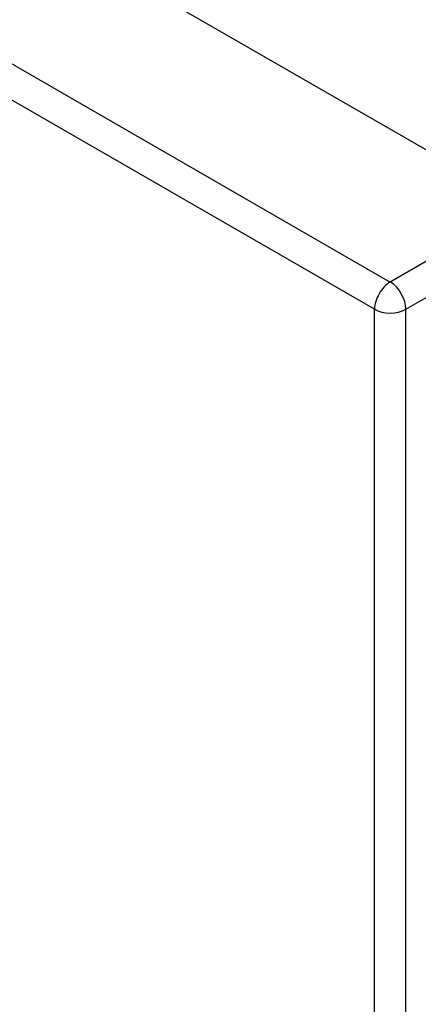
# Model space of a CAD drawing. Header units: inches. Extents: x 484 to 569.5, y 187.4 to 262.6.
# Tile 47 of 99: x 524.6 to 526.4, y 234.7 to 239.1. Entities that reach past the tile are written whole.
import ezdxf

# ---------------------------------------------------------------- set-up
doc = ezdxf.new("R2010")
doc.units = ezdxf.units.IN
doc.header["$MEASUREMENT"] = 0
doc.layers.add('Visible Edges(ANSI)', color=7, linetype='Continuous', lineweight=25)
doc.layers.add('Visible Tangent Edges(ANSI)', color=7, linetype='Continuous', lineweight=25)

msp = doc.modelspace()

# ---------------------------------------------------------------- linework, layer by layer
at = {"layer": 'Visible Edges(ANSI)'}
msp.add_line((484.708, 262.5437), (526.8551, 238.2728), dxfattribs=at)
at = {"layer": 'Visible Tangent Edges(ANSI)'}
for p, q in [((484.1176, 262.2037), (526.2647, 237.9328)), ((526.1947, 237.8116), (484.0476, 262.0825)), ((526.8551, 238.2728), (526.2647, 237.9328)), ((526.3347, 237.8116), (526.9251, 238.1516)), ((526.1947, 211.879), (526.1947, 237.8116)), ((526.3347, 211.879), (526.3347, 237.8116))]:
    msp.add_line(p, q, dxfattribs=at)
for major_axis, ratio, start_param, end_param in [((0.0494, 0.0858), 0.578093, 0.783464, 2.354261), ((-0.0494, 0.0858), 0.578093, 3.928925, 5.499721), ((-0.099, 0), 0.575862, 0.785398, 2.356194)]:
    msp.add_ellipse((526.2647, 237.8519), major_axis=major_axis, ratio=ratio, start_param=start_param, end_param=end_param, dxfattribs=at)

doc.saveas('drawing.dxf')
